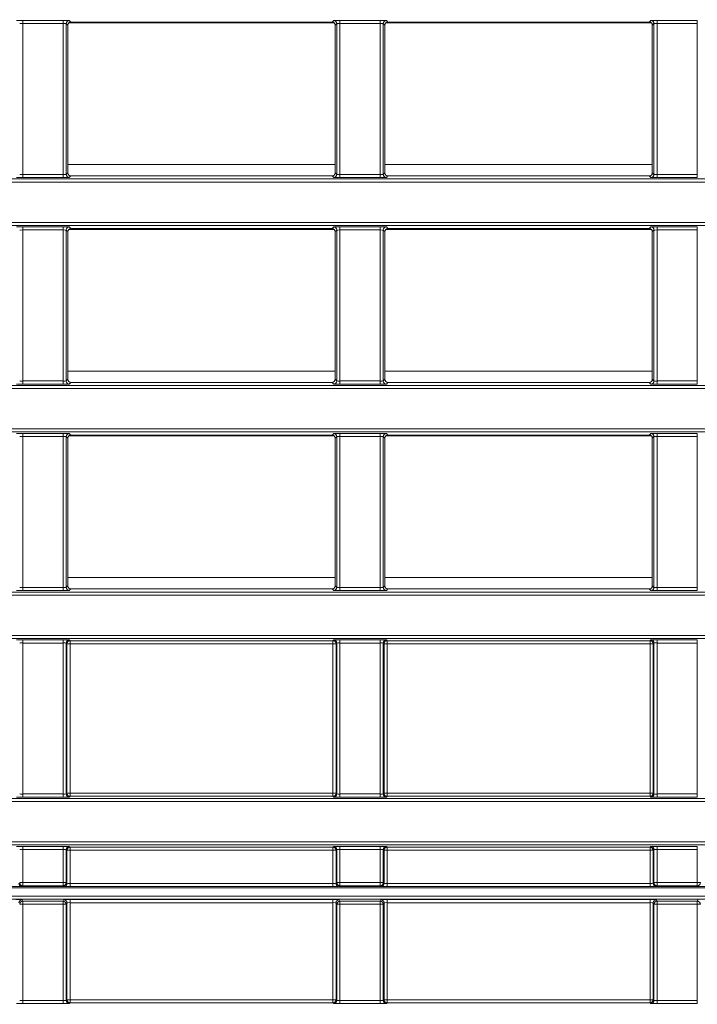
# Model space of a CAD drawing. Header units: millimetres. Extents: x 0 to 1118, y 0 to 864.
# Tile 111 of 248: x 309 to 320, y 446 to 462. Entities that reach past the tile are written whole.
import ezdxf

# ---------------------------------------------------------------- set-up
doc = ezdxf.new("R2010")
doc.units = ezdxf.units.MM
doc.styles.add('SLDTEXTSTYLE3', font='TXT', dxfattribs={"width": 0.605})
doc.dimstyles.new('SLDDIMSTYLE1', dxfattribs={"dimtxt": 3.175, "dimasz": 3.302, "dimexe": 0, "dimexo": 0.0625, "dimgap": 0.79375, "dimtad": 0, "dimtih": 1, "dimtoh": 1, "dimdec": 1, "dimlfac": 4, "dimrnd": 1e-09, "dimzin": 12, "dimdsep": 46, "dimtxsty": 'SLDTEXTSTYLE3', "dimsah": 1, "dimcen": 0.09, "dimadec": 0, "dimazin": 3, "dimtfac": 1, "dimtofl": 0, "dimtmove": 0, "dimatfit": 3, "dimfxl": 1, "dimfrac": 2, "dimtolj": 1, "dimtzin": 12, "dimarcsym": 0})

# ---------------------------------------------------------------- blocks, each defined once
blk = doc.blocks.new('_D')
at = {"color": 7, "linetype": 'Continuous', "lineweight": 0}
for p, q in [((289.561, 466.355), (439.976, 466.355)), ((438.376, 466.355), (438.376, 449.404)), ((438.376, 427.58), (438.376, 444.531)), ((376.919, 427.58), (439.976, 427.58))]:
    blk.add_line(p, q, dxfattribs=at)
for points in [[(438.376, 466.355), (437.868, 463.053), (438.884, 463.053)], [(438.376, 427.58), (438.884, 430.882), (437.868, 430.882)]]:
    blk.add_solid(points, dxfattribs=at)
at = {"color": 7, "linetype": 'Continuous', "lineweight": 0, "insert": (432.919, 448.624), "char_height": 3.175, "attachment_point": 1, "style": 'SLDTEXTSTYLE3'}
blk.add_mtext('155.1', dxfattribs=at)

msp = doc.modelspace()

# ---------------------------------------------------------------- linework, layer by layer
at = {"color": 7, "linetype": 'Continuous', "lineweight": 15}
for p, q in [((309.169, 461.596), (309.82, 461.596)), ((309.169, 461.596), (309.169, 461.546)), ((309.82, 461.546), (309.169, 461.546)), ((309.169, 461.546), (309.169, 459.106)), ((309.82, 461.596), (309.82, 461.546)), ((309.82, 459.106), (309.82, 461.546)), ((309.87, 461.544), (309.87, 459.108)), ((309.896, 461.519), (309.87, 461.544)), ((309.896, 459.133), (309.896, 461.519)), ((309.911, 461.555), (314.203, 461.555)), ((309.92, 461.594), (309.946, 461.569)), ((309.946, 461.569), (314.168, 461.569)), ((314.168, 461.569), (314.194, 461.594)), ((314.244, 461.544), (314.218, 461.519)), ((314.218, 461.519), (314.218, 459.133)), ((314.244, 459.108), (314.244, 461.544)), ((314.294, 461.596), (314.945, 461.596)), ((314.294, 461.596), (314.294, 461.546)), ((314.945, 461.546), (314.294, 461.546)), ((314.294, 461.546), (314.294, 459.106)), ((314.945, 461.596), (314.945, 461.546)), ((314.945, 459.106), (314.945, 461.546)), ((314.995, 461.544), (314.995, 459.108)), ((315.021, 461.519), (314.995, 461.544)), ((315.021, 459.133), (315.021, 461.519)), ((315.036, 461.555), (319.328, 461.555)), ((315.045, 461.594), (315.071, 461.569)), ((315.071, 461.569), (319.293, 461.569)), ((319.293, 461.569), (319.319, 461.594)), ((319.369, 461.544), (319.343, 461.519)), ((319.343, 461.519), (319.343, 459.133)), ((319.369, 459.108), (319.369, 461.544)), ((319.419, 461.596), (320.07, 461.596)), ((319.419, 461.596), (319.419, 461.546)), ((320.07, 461.546), (319.419, 461.546)), ((319.419, 461.546), (319.419, 459.106)), ((320.07, 461.596), (320.07, 461.546)), ((320.07, 459.106), (320.07, 461.546)), ((309.169, 459.106), (309.82, 459.106)), ((309.169, 459.106), (309.169, 459.056)), ((309.82, 459.106), (309.82, 459.056)), ((309.87, 459.108), (309.896, 459.133)), ((309.946, 459.083), (309.92, 459.058)), ((309.946, 459.083), (314.168, 459.083)), ((314.194, 459.058), (314.168, 459.083)), ((314.218, 459.133), (314.244, 459.108)), ((314.294, 459.106), (314.945, 459.106)), ((314.294, 459.106), (314.294, 459.056)), ((314.945, 459.106), (314.945, 459.056)), ((314.995, 459.108), (315.021, 459.133)), ((315.071, 459.083), (315.045, 459.058)), ((315.071, 459.083), (319.293, 459.083)), ((319.319, 459.058), (319.293, 459.083)), ((319.343, 459.133), (319.369, 459.108)), ((319.419, 459.106), (319.419, 459.056)), ((319.419, 459.106), (320.07, 459.106)), ((320.07, 459.106), (320.07, 459.056)), ((292.66, 459.034), (342.933, 459.034)), ((342.933, 458.984), (292.66, 458.984)), ((309.82, 459.056), (309.169, 459.056)), ((314.945, 459.056), (314.294, 459.056)), ((320.07, 459.056), (319.419, 459.056)), ((292.66, 458.332), (342.933, 458.332)), ((342.933, 458.282), (292.66, 458.282)), ((309.169, 458.26), (309.82, 458.26)), ((309.169, 458.26), (309.169, 458.21)), ((309.82, 458.21), (309.169, 458.21)), ((309.169, 458.21), (309.169, 455.77)), ((309.82, 458.26), (309.82, 458.21)), ((309.82, 455.77), (309.82, 458.21)), ((309.87, 458.208), (309.87, 455.771)), ((309.896, 458.183), (309.87, 458.208)), ((309.896, 455.797), (309.896, 458.183)), ((309.911, 458.219), (314.202, 458.219)), ((309.92, 458.258), (309.946, 458.233)), ((309.946, 458.233), (314.168, 458.233)), ((314.168, 458.233), (314.194, 458.258)), ((314.244, 458.208), (314.218, 458.183)), ((314.218, 458.183), (314.218, 455.797)), ((314.244, 455.771), (314.244, 458.208)), ((314.294, 458.26), (314.945, 458.26)), ((314.294, 458.26), (314.294, 458.21)), ((314.945, 458.21), (314.294, 458.21)), ((314.294, 458.21), (314.294, 455.77)), ((314.945, 458.26), (314.945, 458.21)), ((314.945, 455.77), (314.945, 458.21)), ((314.995, 458.208), (314.995, 455.771)), ((315.021, 458.183), (314.995, 458.208)), ((315.021, 455.797), (315.021, 458.183)), ((315.036, 458.219), (319.327, 458.219)), ((315.045, 458.258), (315.071, 458.233)), ((315.071, 458.233), (319.293, 458.233)), ((319.293, 458.233), (319.319, 458.258)), ((319.369, 458.208), (319.343, 458.183)), ((319.343, 458.183), (319.343, 455.797)), ((319.369, 455.771), (319.369, 458.208)), ((319.419, 458.26), (320.07, 458.26)), ((319.419, 458.26), (319.419, 458.21)), ((320.07, 458.21), (319.419, 458.21)), ((319.419, 458.21), (319.419, 455.77)), ((320.07, 458.26), (320.07, 458.21)), ((320.07, 455.77), (320.07, 458.21)), ((309.169, 455.77), (309.169, 455.72)), ((309.169, 455.77), (309.82, 455.77)), ((309.82, 455.77), (309.82, 455.72)), ((309.87, 455.771), (309.896, 455.797)), ((309.946, 455.747), (309.92, 455.721)), ((309.946, 455.747), (314.168, 455.747)), ((314.194, 455.721), (314.168, 455.747)), ((314.218, 455.797), (314.244, 455.771)), ((314.294, 455.77), (314.945, 455.77)), ((314.294, 455.77), (314.294, 455.72)), ((314.945, 455.77), (314.945, 455.72)), ((314.995, 455.771), (315.021, 455.797)), ((315.071, 455.747), (315.045, 455.721)), ((315.071, 455.747), (319.293, 455.747)), ((319.319, 455.721), (319.293, 455.747)), ((319.343, 455.797), (319.369, 455.771)), ((319.419, 455.77), (320.07, 455.77)), ((319.419, 455.77), (319.419, 455.72)), ((320.07, 455.77), (320.07, 455.72)), ((290.369, 455.697), (344.898, 455.697)), ((344.898, 455.647), (290.369, 455.647)), ((309.82, 455.72), (309.169, 455.72)), ((314.945, 455.72), (314.294, 455.72)), ((320.07, 455.72), (319.419, 455.72)), ((291.743, 454.996), (344.898, 454.996)), ((344.898, 454.946), (291.922, 454.946)), ((309.169, 454.923), (309.82, 454.923)), ((309.169, 454.923), (309.169, 454.873)), ((309.82, 454.873), (309.169, 454.873)), ((309.169, 454.873), (309.169, 452.434)), ((309.82, 454.923), (309.82, 454.873)), ((309.82, 452.434), (309.82, 454.873)), ((309.87, 454.872), (309.87, 452.435)), ((309.896, 454.846), (309.87, 454.872)), ((309.896, 452.461), (309.896, 454.846)), ((309.912, 454.883), (314.202, 454.883)), ((309.92, 454.922), (309.946, 454.896)), ((309.946, 454.896), (314.168, 454.896)), ((314.168, 454.896), (314.194, 454.922)), ((314.244, 454.872), (314.218, 454.846)), ((314.218, 454.846), (314.218, 452.461)), ((314.244, 452.435), (314.244, 454.872)), ((314.294, 454.923), (314.945, 454.923)), ((314.294, 454.923), (314.294, 454.873)), ((314.945, 454.873), (314.294, 454.873)), ((314.294, 454.873), (314.294, 452.434)), ((314.945, 454.923), (314.945, 454.873)), ((314.945, 452.434), (314.945, 454.873)), ((314.995, 454.872), (314.995, 452.435)), ((315.021, 454.846), (314.995, 454.872)), ((315.021, 452.461), (315.021, 454.846)), ((315.037, 454.883), (319.327, 454.883)), ((315.045, 454.922), (315.071, 454.896)), ((315.071, 454.896), (319.293, 454.896)), ((319.293, 454.896), (319.319, 454.922)), ((319.369, 454.872), (319.343, 454.846)), ((319.343, 454.846), (319.343, 452.461)), ((319.369, 452.435), (319.369, 454.872)), ((319.419, 454.923), (320.07, 454.923)), ((319.419, 454.923), (319.419, 454.873)), ((320.07, 454.873), (319.419, 454.873)), ((319.419, 454.873), (319.419, 452.434)), ((320.07, 454.923), (320.07, 454.873)), ((320.07, 452.434), (320.07, 454.873)), ((309.169, 452.434), (309.169, 452.384)), ((309.169, 452.434), (309.82, 452.434)), ((309.82, 452.384), (309.169, 452.384)), ((309.82, 452.434), (309.82, 452.384)), ((309.87, 452.435), (309.896, 452.461)), ((309.946, 452.411), (309.92, 452.385)), ((309.946, 452.411), (314.168, 452.411)), ((314.194, 452.385), (314.168, 452.411)), ((314.218, 452.461), (314.244, 452.435)), ((314.294, 452.434), (314.294, 452.384)), ((314.294, 452.434), (314.945, 452.434)), ((314.945, 452.384), (314.294, 452.384)), ((314.945, 452.434), (314.945, 452.384)), ((314.995, 452.435), (315.021, 452.461)), ((315.071, 452.411), (315.045, 452.385)), ((315.071, 452.411), (319.293, 452.411)), ((319.319, 452.385), (319.293, 452.411)), ((319.343, 452.461), (319.369, 452.435)), ((319.419, 452.434), (319.419, 452.384)), ((319.419, 452.434), (320.07, 452.434)), ((320.07, 452.384), (319.419, 452.384)), ((320.07, 452.434), (320.07, 452.384)), ((342.933, 452.311), (291.743, 452.311)), ((291.922, 452.361), (342.933, 452.361)), ((290.369, 451.66), (342.933, 451.66)), ((342.933, 451.61), (290.369, 451.61)), ((309.169, 451.587), (309.82, 451.587)), ((309.169, 451.537), (309.169, 451.587)), ((309.82, 451.537), (309.82, 451.587)), ((314.294, 451.587), (314.945, 451.587)), ((314.294, 451.537), (314.294, 451.587)), ((314.945, 451.537), (314.945, 451.587)), ((319.419, 451.587), (320.07, 451.587)), ((319.419, 451.537), (319.419, 451.587)), ((320.07, 451.537), (320.07, 451.587)), ((309.82, 451.537), (309.169, 451.537)), ((309.169, 451.537), (309.169, 449.098)), ((309.82, 449.098), (309.82, 451.537)), ((309.87, 451.536), (309.87, 449.099)), ((309.882, 451.524), (309.87, 451.536)), ((309.882, 449.111), (309.882, 451.524)), ((309.932, 451.524), (309.882, 451.524)), ((309.92, 451.586), (309.932, 451.574)), ((309.932, 451.574), (314.182, 451.574)), ((309.932, 451.524), (309.932, 451.574)), ((309.932, 451.524), (309.932, 449.111)), ((314.182, 451.524), (309.932, 451.524)), ((314.182, 451.574), (314.194, 451.586)), ((314.182, 451.524), (314.182, 451.574)), ((314.182, 449.111), (314.182, 451.524)), ((314.232, 451.524), (314.182, 451.524)), ((314.244, 451.536), (314.232, 451.524)), ((314.232, 451.524), (314.232, 449.111)), ((314.244, 449.099), (314.244, 451.536)), ((314.945, 451.537), (314.294, 451.537)), ((314.294, 451.537), (314.294, 449.098)), ((314.945, 449.098), (314.945, 451.537)), ((314.995, 451.536), (314.995, 449.099)), ((315.007, 451.524), (314.995, 451.536)), ((315.007, 449.111), (315.007, 451.524)), ((315.057, 451.524), (315.007, 451.524)), ((315.045, 451.586), (315.057, 451.574)), ((315.057, 451.574), (319.307, 451.574)), ((315.057, 451.524), (315.057, 451.574)), ((319.307, 451.524), (315.057, 451.524)), ((315.057, 451.524), (315.057, 449.111)), ((319.307, 451.574), (319.319, 451.586)), ((319.307, 451.524), (319.307, 451.574)), ((319.357, 451.524), (319.307, 451.524)), ((319.307, 449.111), (319.307, 451.524)), ((319.369, 451.536), (319.357, 451.524)), ((319.357, 451.524), (319.357, 449.111)), ((319.369, 449.099), (319.369, 451.536)), ((320.07, 451.537), (319.419, 451.537)), ((319.419, 451.537), (319.419, 449.098)), ((320.07, 449.098), (320.07, 451.537)), ((309.169, 449.048), (309.169, 449.098)), ((309.169, 449.098), (309.82, 449.098)), ((309.82, 449.048), (309.169, 449.048)), ((309.82, 449.048), (309.82, 449.098)), ((309.87, 449.099), (309.882, 449.111)), ((309.932, 449.111), (309.882, 449.111)), ((309.932, 449.061), (309.92, 449.049)), ((309.932, 449.061), (309.932, 449.111)), ((309.932, 449.111), (314.182, 449.111)), ((314.182, 449.061), (309.932, 449.061)), ((314.182, 449.061), (314.182, 449.111)), ((314.232, 449.111), (314.182, 449.111)), ((314.194, 449.049), (314.182, 449.061)), ((314.232, 449.111), (314.244, 449.099)), ((314.294, 449.048), (314.294, 449.098)), ((314.294, 449.098), (314.945, 449.098)), ((314.945, 449.048), (314.294, 449.048)), ((314.945, 449.048), (314.945, 449.098)), ((314.995, 449.099), (315.007, 449.111)), ((315.057, 449.111), (315.007, 449.111)), ((315.057, 449.061), (315.045, 449.049)), ((315.057, 449.061), (315.057, 449.111)), ((315.057, 449.111), (319.307, 449.111)), ((319.307, 449.061), (315.057, 449.061)), ((319.307, 449.061), (319.307, 449.111)), ((319.357, 449.111), (319.307, 449.111)), ((319.319, 449.049), (319.307, 449.061)), ((319.357, 449.111), (319.369, 449.099)), ((319.419, 449.048), (319.419, 449.098)), ((319.419, 449.098), (320.07, 449.098)), ((320.07, 449.048), (319.419, 449.048)), ((320.07, 449.048), (320.07, 449.098)), ((292.66, 449.025), (342.933, 449.025)), ((342.933, 448.975), (292.66, 448.975)), ((292.66, 448.324), (342.933, 448.324)), ((342.933, 448.274), (292.66, 448.274)), ((309.169, 448.251), (309.82, 448.251)), ((309.169, 448.201), (309.169, 448.251)), ((309.82, 448.201), (309.82, 448.251)), ((309.92, 448.25), (309.932, 448.238)), ((314.182, 448.238), (314.194, 448.25)), ((314.294, 448.251), (314.945, 448.251)), ((314.294, 448.201), (314.294, 448.251)), ((314.945, 448.201), (314.945, 448.251)), ((315.045, 448.25), (315.057, 448.238)), ((319.307, 448.238), (319.319, 448.25)), ((319.419, 448.251), (320.07, 448.251)), ((319.419, 448.201), (319.419, 448.251)), ((320.07, 448.201), (320.07, 448.251)), ((309.82, 448.201), (309.169, 448.201)), ((309.169, 448.201), (309.169, 447.666)), ((309.82, 447.666), (309.82, 448.201)), ((309.87, 448.2), (309.87, 447.666)), ((309.882, 448.188), (309.87, 448.2)), ((309.882, 447.655), (309.882, 448.188)), ((309.882, 448.188), (309.932, 448.188)), ((309.932, 448.238), (314.182, 448.238)), ((309.932, 448.188), (309.932, 448.238)), ((314.182, 448.188), (309.932, 448.188)), ((309.932, 448.188), (309.932, 447.653)), ((314.182, 448.188), (314.182, 448.238)), ((314.182, 448.188), (314.232, 448.188)), ((314.182, 447.653), (314.182, 448.188)), ((314.244, 448.2), (314.232, 448.188)), ((314.232, 448.188), (314.232, 447.655)), ((314.244, 447.666), (314.244, 448.2)), ((314.945, 448.201), (314.294, 448.201)), ((314.294, 448.201), (314.294, 447.666)), ((314.945, 447.666), (314.945, 448.201)), ((314.995, 448.2), (314.995, 447.666)), ((315.007, 448.188), (314.995, 448.2)), ((315.007, 447.655), (315.007, 448.188)), ((315.007, 448.188), (315.057, 448.188)), ((315.057, 448.238), (319.307, 448.238)), ((315.057, 448.188), (315.057, 448.238)), ((319.307, 448.188), (315.057, 448.188)), ((315.057, 448.188), (315.057, 447.653)), ((319.307, 448.188), (319.307, 448.238)), ((319.307, 448.188), (319.357, 448.188)), ((319.307, 447.653), (319.307, 448.188)), ((319.369, 448.2), (319.357, 448.188)), ((319.357, 448.188), (319.357, 447.655)), ((319.369, 447.666), (319.369, 448.2)), ((320.07, 448.201), (319.419, 448.201)), ((319.419, 448.201), (319.419, 447.666)), ((320.07, 447.666), (320.07, 448.201)), ((309.119, 447.666), (309.169, 447.666)), ((309.169, 447.616), (309.157, 447.605)), ((309.169, 447.666), (309.82, 447.666)), ((309.169, 447.616), (309.169, 447.666)), ((309.82, 447.616), (309.169, 447.616)), ((309.82, 447.666), (309.87, 447.666)), ((309.82, 447.616), (309.82, 447.666)), ((309.832, 447.605), (309.82, 447.616)), ((309.87, 447.666), (309.882, 447.655)), ((309.932, 447.603), (309.932, 447.653)), ((309.932, 447.653), (314.182, 447.653)), ((314.182, 447.603), (314.182, 447.653)), ((314.232, 447.655), (314.244, 447.666)), ((314.244, 447.666), (314.294, 447.666)), ((314.294, 447.616), (314.282, 447.605)), ((314.294, 447.666), (314.945, 447.666)), ((314.294, 447.616), (314.294, 447.666)), ((314.945, 447.616), (314.294, 447.616)), ((314.945, 447.616), (314.945, 447.666)), ((314.945, 447.666), (314.995, 447.666)), ((314.957, 447.605), (314.945, 447.616)), ((314.995, 447.666), (315.007, 447.655)), ((315.057, 447.603), (315.057, 447.653)), ((315.057, 447.653), (319.307, 447.653)), ((319.307, 447.603), (319.307, 447.653)), ((319.357, 447.655), (319.369, 447.666)), ((319.369, 447.666), (319.419, 447.666)), ((319.419, 447.616), (319.407, 447.605)), ((319.419, 447.616), (319.419, 447.666)), ((319.419, 447.666), (320.07, 447.666)), ((320.07, 447.616), (319.419, 447.616)), ((320.07, 447.616), (320.07, 447.666)), ((320.07, 447.666), (320.12, 447.666)), ((320.082, 447.605), (320.07, 447.616)), ((343.21, 447.584), (292.275, 447.584)), ((292.622, 447.602), (343.242, 447.602)), ((314.182, 447.603), (309.932, 447.603)), ((319.307, 447.603), (315.057, 447.603)), ((292.275, 447.448), (343.446, 447.448)), ((343.446, 447.398), (292.275, 447.398)), ((309.169, 447.316), (309.119, 447.316)), ((309.157, 447.389), (309.169, 447.366)), ((309.169, 447.366), (309.169, 447.316)), ((309.169, 447.366), (309.82, 447.366)), ((309.82, 447.316), (309.169, 447.316)), ((309.169, 447.316), (309.169, 445.761)), ((309.82, 447.366), (309.832, 447.389)), ((309.82, 447.366), (309.82, 447.316)), ((309.82, 445.761), (309.82, 447.316)), ((309.87, 447.316), (309.82, 447.316)), ((309.882, 447.339), (309.87, 447.316)), ((309.87, 447.316), (309.87, 445.763)), ((309.882, 445.774), (309.882, 447.339)), ((309.932, 447.392), (314.182, 447.392)), ((309.932, 447.342), (309.932, 447.392)), ((309.932, 447.342), (309.932, 445.774)), ((314.182, 447.342), (309.932, 447.342)), ((314.182, 447.342), (314.182, 447.392)), ((314.182, 445.774), (314.182, 447.342)), ((314.244, 447.316), (314.232, 447.339)), ((314.232, 447.339), (314.232, 445.774)), ((314.294, 447.316), (314.244, 447.316)), ((314.244, 445.763), (314.244, 447.316)), ((314.282, 447.389), (314.294, 447.366)), ((314.294, 447.366), (314.294, 447.316)), ((314.294, 447.366), (314.945, 447.366)), ((314.945, 447.316), (314.294, 447.316)), ((314.294, 447.316), (314.294, 445.761)), ((314.945, 447.366), (314.957, 447.389)), ((314.945, 447.366), (314.945, 447.316)), ((314.945, 445.761), (314.945, 447.316)), ((314.995, 447.316), (314.945, 447.316)), ((315.007, 447.339), (314.995, 447.316)), ((314.995, 447.316), (314.995, 445.763)), ((315.007, 445.774), (315.007, 447.339)), ((315.057, 447.392), (319.307, 447.392)), ((315.057, 447.342), (315.057, 447.392)), ((315.057, 447.342), (315.057, 445.774)), ((319.307, 447.342), (315.057, 447.342)), ((319.307, 447.342), (319.307, 447.392)), ((319.307, 445.774), (319.307, 447.342)), ((319.369, 447.316), (319.357, 447.339)), ((319.357, 447.339), (319.357, 445.774)), ((319.369, 445.763), (319.369, 447.316)), ((319.419, 447.316), (319.369, 447.316)), ((319.407, 447.389), (319.419, 447.366)), ((319.419, 447.366), (319.419, 447.316)), ((319.419, 447.366), (320.07, 447.366)), ((320.07, 447.316), (319.419, 447.316)), ((319.419, 447.316), (319.419, 445.761)), ((320.07, 447.366), (320.082, 447.389)), ((320.07, 447.366), (320.07, 447.316)), ((320.12, 447.316), (320.07, 447.316)), ((320.07, 445.761), (320.07, 447.316)), ((309.169, 445.761), (309.82, 445.761)), ((309.169, 445.761), (309.169, 445.711)), ((309.82, 445.711), (309.169, 445.711)), ((309.82, 445.761), (309.82, 445.711)), ((309.87, 445.763), (309.882, 445.774)), ((309.882, 445.774), (309.932, 445.774)), ((309.932, 445.724), (309.92, 445.713)), ((309.932, 445.774), (309.932, 445.724)), ((309.932, 445.774), (314.182, 445.774)), ((314.182, 445.724), (309.932, 445.724)), ((314.182, 445.724), (314.182, 445.774)), ((314.182, 445.774), (314.232, 445.774)), ((314.194, 445.713), (314.182, 445.724)), ((314.232, 445.774), (314.244, 445.763)), ((314.294, 445.761), (314.294, 445.711)), ((314.294, 445.761), (314.945, 445.761)), ((314.945, 445.711), (314.294, 445.711)), ((314.945, 445.761), (314.945, 445.711)), ((314.995, 445.763), (315.007, 445.774)), ((315.007, 445.774), (315.057, 445.774)), ((315.057, 445.724), (315.045, 445.713)), ((315.057, 445.774), (315.057, 445.724)), ((315.057, 445.774), (319.307, 445.774)), ((319.307, 445.724), (315.057, 445.724)), ((319.307, 445.724), (319.307, 445.774)), ((319.307, 445.774), (319.357, 445.774)), ((319.319, 445.713), (319.307, 445.724)), ((319.357, 445.774), (319.369, 445.763)), ((319.419, 445.761), (319.419, 445.711)), ((319.419, 445.761), (320.07, 445.761)), ((320.07, 445.711), (319.419, 445.711)), ((320.07, 445.761), (320.07, 445.711))]:
    msp.add_line(p, q, dxfattribs=at)
at = {"color": 9, "linetype": 'Continuous', "lineweight": 15}
for p, q in [((309.896, 459.266), (314.218, 459.266)), ((315.021, 459.266), (319.343, 459.266)), ((309.896, 455.93), (314.218, 455.93)), ((315.021, 455.93), (319.343, 455.93)), ((309.896, 452.594), (314.218, 452.594)), ((315.021, 452.594), (319.343, 452.594))]:
    msp.add_line(p, q, dxfattribs=at)
at = {"color": 7, "linetype": 'Continuous', "lineweight": 15}
for centre, start, end in [((309.92, 461.544), 90.0205, 179.9796), ((314.194, 461.544), 0.0208, 89.9792), ((315.045, 461.544), 90.0208, 179.9792), ((319.319, 461.544), 0.0204, 89.9796), ((309.92, 459.108), 180.02, 269.9799), ((314.194, 459.108), 270.0205, 359.9795), ((315.045, 459.108), 180.0205, 269.9795), ((319.319, 459.108), 270.02, 359.98), ((309.92, 458.208), 90.0206, 179.9794), ((314.194, 458.208), 0.021, 89.979), ((315.045, 458.208), 90.021, 179.979), ((319.319, 458.208), 0.0205, 89.9795), ((309.92, 455.771), 180.0208, 269.9791), ((314.194, 455.771), 270.0212, 359.9788), ((315.045, 455.771), 180.0212, 269.9788), ((319.319, 455.771), 270.0208, 359.9792), ((309.92, 454.872), 90.0194, 179.9807), ((314.194, 454.872), 0.0197, 89.9803), ((315.045, 454.872), 90.0197, 179.9803), ((319.319, 454.872), 0.0192, 89.9808), ((309.92, 452.435), 180.0208, 269.9791), ((314.194, 452.435), 270.0212, 359.9788), ((315.045, 452.435), 180.0212, 269.9788), ((319.319, 452.435), 270.0208, 359.9792), ((309.92, 451.536), 90.0194, 179.9807), ((309.932, 451.524), 90.0204, 179.9797), ((314.182, 451.524), 0.02, 89.98), ((314.194, 451.536), 0.0197, 89.9803), ((315.045, 451.536), 90.0197, 179.9803), ((315.057, 451.524), 90.02, 179.98), ((319.307, 451.524), 0.0208, 89.9792), ((319.319, 451.536), 0.0192, 89.9808), ((309.92, 449.099), 180.0212, 269.9776), ((309.932, 449.111), 180.0203, 269.9807), ((314.182, 449.111), 270.0189, 359.98), ((314.194, 449.099), 270.0227, 359.9783), ((315.045, 449.099), 180.0217, 269.9773), ((315.057, 449.111), 180.02, 269.9811), ((319.307, 449.111), 270.0197, 359.9792), ((319.319, 449.099), 270.0223, 359.9788), ((309.92, 448.2), 90.0224, 179.9788), ((314.194, 448.2), 0.0217, 89.9773), ((315.045, 448.2), 90.0227, 179.9783), ((319.319, 448.2), 0.0212, 89.9777), ((309.932, 448.188), 90.0193, 179.9797), ((314.182, 448.188), 0.02, 89.9811), ((315.057, 448.188), 90.0189, 179.98), ((319.307, 448.188), 0.0208, 89.9803), ((309.157, 447.655), 180.0203, 269.9807), ((309.169, 447.666), 180.0213, 269.9775), ((309.82, 447.666), 270.0224, 359.9788), ((309.832, 447.655), 270.0194, 359.9797), ((314.282, 447.655), 180.0208, 269.9803), ((314.294, 447.666), 180.0209, 269.9775), ((314.945, 447.666), 270.0225, 359.9791), ((314.957, 447.655), 270.0197, 359.9792), ((319.407, 447.655), 180.0208, 269.9803), ((319.419, 447.666), 180.0217, 269.9773), ((320.07, 447.666), 270.0227, 359.9783), ((309.157, 447.339), 90.0282, 179.9452), ((309.169, 447.316), 90.0283, 179.9451), ((309.82, 447.316), 0.0548, 89.9718), ((309.832, 447.339), 0.0548, 89.9718), ((314.282, 447.339), 90.0284, 179.9449), ((314.294, 447.316), 90.0284, 179.9455), ((314.945, 447.316), 0.054, 89.9722), ((314.957, 447.339), 0.0551, 89.9716), ((319.407, 447.339), 90.0276, 179.9457), ((319.419, 447.316), 90.0291, 179.9442), ((320.07, 447.316), 0.0543, 89.9724), ((309.92, 445.763), 180.0203, 269.9785), ((309.932, 445.775), 180.0203, 269.9807), ((314.182, 445.775), 270.0189, 359.98), ((314.194, 445.763), 270.0218, 359.9792), ((315.045, 445.763), 180.0208, 269.9782), ((315.057, 445.775), 180.02, 269.9811), ((319.307, 445.775), 270.0197, 359.9792), ((319.319, 445.763), 270.0214, 359.9797)]:
    msp.add_arc(centre, 0.05, start, end, dxfattribs=at)
for centre, major_axis, ratio, start_param, end_param in [((309.169, 461.594), (0.1, 0), 0.017455, 1.570796, 3.124139), ((309.169, 461.544), (0.05, 0), 0.03491, 1.570796, 3.124139), ((309.82, 461.594), (0.1, 0), 0.017455, 0.017453, 1.570796), ((309.82, 461.544), (0.05, 0), 0.03491, 0.017453, 1.570796), ((309.946, 461.519), (0.0354, -0.0354), 0.999695, 2.356347, 3.926839), ((314.168, 461.519), (0.0354, 0.0354), 0.999695, 5.497939, 7.068431), ((314.294, 461.594), (0.1, 0), 0.017455, 1.570796, 3.124139), ((314.294, 461.544), (0.05, 0), 0.03491, 1.570796, 3.124139), ((314.945, 461.594), (0.1, 0), 0.017455, 0.017453, 1.570796), ((314.945, 461.544), (0.05, 0), 0.03491, 0.017453, 1.570796), ((315.071, 461.519), (0.0354, -0.0354), 0.999695, 2.356347, 3.926839), ((319.293, 461.519), (0.0354, 0.0354), 0.999695, 5.497939, 7.068431), ((319.419, 461.594), (0.1, 0), 0.017455, 1.570796, 3.124139), ((319.419, 461.544), (0.05, 0), 0.03491, 1.570796, 3.124139), ((309.169, 459.108), (0.05, 0), 0.03491, 3.159046, 4.712389), ((309.82, 459.108), (0.05, 0), 0.03491, 4.712389, 6.265732), ((309.946, 459.133), (0.0354, 0.0354), 0.999695, 2.356347, 3.926839), ((314.168, 459.133), (0.0354, -0.0354), 0.999695, 5.497939, 7.068431), ((314.294, 459.108), (0.05, 0), 0.03491, 3.159046, 4.712389), ((314.945, 459.108), (0.05, 0), 0.03491, 4.712389, 6.265732), ((315.071, 459.133), (0.0354, 0.0354), 0.999695, 2.356347, 3.926839), ((319.293, 459.133), (0.0354, -0.0354), 0.999695, 5.497939, 7.068431), ((319.419, 459.108), (0.05, 0), 0.03491, 3.159046, 4.712389), ((309.169, 459.058), (0.1, 0), 0.017455, 3.159046, 4.712389), ((309.82, 459.058), (0.1, 0), 0.017455, 4.712389, 6.265732), ((314.294, 459.058), (0.1, 0), 0.017455, 3.159046, 4.712389), ((314.945, 459.058), (0.1, 0), 0.017455, 4.712389, 6.265732), ((319.419, 459.058), (0.1, 0), 0.017455, 3.159046, 4.712389), ((309.169, 458.258), (0.1, 0), 0.017455, 1.570796, 3.124139), ((309.169, 458.208), (0.05, 0), 0.03491, 1.570796, 3.124139), ((309.82, 458.258), (0.1, 0), 0.017455, 0.017453, 1.570796), ((309.82, 458.208), (0.05, 0), 0.03491, 0.017453, 1.570796), ((309.946, 458.183), (0.0354, -0.0354), 0.999695, 2.356347, 3.926839), ((314.168, 458.183), (0.0354, 0.0354), 0.999695, 5.497939, 7.068431), ((314.294, 458.258), (0.1, 0), 0.017455, 1.570796, 3.124139), ((314.294, 458.208), (0.05, 0), 0.03491, 1.570796, 3.124139), ((314.945, 458.258), (0.1, 0), 0.017455, 0.017453, 1.570796), ((314.945, 458.208), (0.05, 0), 0.03491, 0.017453, 1.570796), ((315.071, 458.183), (0.0354, -0.0354), 0.999695, 2.356347, 3.926839), ((319.293, 458.183), (0.0354, 0.0354), 0.999695, 5.497939, 7.068431), ((319.419, 458.258), (0.1, 0), 0.017455, 1.570796, 3.124139), ((319.419, 458.208), (0.05, 0), 0.03491, 1.570796, 3.124139), ((309.169, 455.771), (0.05, 0), 0.03491, 3.159046, 4.712389), ((309.82, 455.771), (0.05, 0), 0.03491, 4.712389, 6.265732), ((309.946, 455.797), (0.0354, 0.0354), 0.999695, 2.356347, 3.926839), ((314.168, 455.797), (0.0354, -0.0354), 0.999695, 5.497939, 7.068431), ((314.294, 455.771), (0.05, 0), 0.03491, 3.159046, 4.712389), ((314.945, 455.771), (0.05, 0), 0.03491, 4.712389, 6.265732), ((315.071, 455.797), (0.0354, 0.0354), 0.999695, 2.356347, 3.926839), ((319.293, 455.797), (0.0354, -0.0354), 0.999695, 5.497939, 7.068431), ((319.419, 455.771), (0.05, 0), 0.03491, 3.159046, 4.712389), ((309.169, 455.721), (0.1, 0), 0.017455, 3.159046, 4.712389), ((309.82, 455.721), (0.1, 0), 0.017455, 4.712389, 6.265732), ((314.294, 455.721), (0.1, 0), 0.017455, 3.159046, 4.712389), ((314.945, 455.721), (0.1, 0), 0.017455, 4.712389, 6.265732), ((319.419, 455.721), (0.1, 0), 0.017455, 3.159046, 4.712389), ((309.169, 454.922), (0.1, 0), 0.017455, 1.570796, 3.124139), ((309.169, 454.872), (0.05, 0), 0.03491, 1.570796, 3.124139), ((309.82, 454.922), (0.1, 0), 0.017455, 0.017453, 1.570796), ((309.82, 454.872), (0.05, 0), 0.03491, 0.017453, 1.570796), ((309.946, 454.846), (0.0354, -0.0354), 0.999695, 2.356347, 3.926839), ((314.168, 454.846), (0.0354, 0.0354), 0.999695, 5.497939, 7.068431), ((314.294, 454.922), (0.1, 0), 0.017455, 1.570796, 3.124139), ((314.294, 454.872), (0.05, 0), 0.03491, 1.570796, 3.124139), ((314.945, 454.922), (0.1, 0), 0.017455, 0.017453, 1.570796), ((314.945, 454.872), (0.05, 0), 0.03491, 0.017453, 1.570796), ((315.071, 454.846), (0.0354, -0.0354), 0.999695, 2.356347, 3.926839), ((319.293, 454.846), (0.0354, 0.0354), 0.999695, 5.497939, 7.068431), ((319.419, 454.922), (0.1, 0), 0.017455, 1.570796, 3.124139), ((319.419, 454.872), (0.05, 0), 0.03491, 1.570796, 3.124139), ((309.169, 452.385), (0.1, 0), 0.017455, 3.159046, 4.712389), ((309.169, 452.435), (0.05, 0), 0.03491, 3.159046, 4.712389), ((309.82, 452.435), (0.05, 0), 0.03491, 4.712389, 6.265732), ((309.82, 452.385), (0.1, 0), 0.017455, 4.712389, 6.265732), ((309.946, 452.461), (-0.0354, -0.0354), 0.999695, 5.497939, 7.068431), ((314.168, 452.461), (-0.0354, 0.0354), 0.999695, 2.356347, 3.926839), ((314.294, 452.385), (0.1, 0), 0.017455, 3.159046, 4.712389), ((314.294, 452.435), (0.05, 0), 0.03491, 3.159046, 4.712389), ((314.945, 452.435), (0.05, 0), 0.03491, 4.712389, 6.265732), ((314.945, 452.385), (0.1, 0), 0.017455, 4.712389, 6.265732), ((315.071, 452.461), (-0.0354, -0.0354), 0.999695, 5.497939, 7.068431), ((319.293, 452.461), (-0.0354, 0.0354), 0.999695, 2.356347, 3.926839), ((319.419, 452.385), (0.1, 0), 0.017455, 3.159046, 4.712389), ((319.419, 452.435), (0.05, 0), 0.03491, 3.159046, 4.712389), ((309.169, 451.586), (0.1, 0), 0.017455, 1.570796, 3.124139), ((309.82, 451.586), (0.1, 0), 0.017455, 0.017453, 1.570796), ((314.294, 451.586), (0.1, 0), 0.017455, 1.570796, 3.124139), ((314.945, 451.586), (0.1, 0), 0.017455, 0.017453, 1.570796), ((319.419, 451.586), (0.1, 0), 0.017455, 1.570796, 3.124139), ((309.169, 451.536), (0.05, 0), 0.03491, 1.570796, 3.124139), ((309.82, 451.536), (0.05, 0), 0.03491, 0.017453, 1.570796), ((314.294, 451.536), (0.05, 0), 0.03491, 1.570796, 3.124139), ((314.945, 451.536), (0.05, 0), 0.03491, 0.017453, 1.570796), ((319.419, 451.536), (0.05, 0), 0.03491, 1.570796, 3.124139), ((309.169, 449.049), (0.1, 0), 0.017455, 3.159046, 4.712389), ((309.169, 449.099), (0.05, 0), 0.03491, 3.159046, 4.712389), ((309.82, 449.099), (0.05, 0), 0.03491, 4.712389, 6.265732), ((309.82, 449.049), (0.1, 0), 0.017455, 4.712389, 6.265732), ((314.294, 449.049), (0.1, 0), 0.017455, 3.159046, 4.712389), ((314.294, 449.099), (0.05, 0), 0.03491, 3.159046, 4.712389), ((314.945, 449.099), (0.05, 0), 0.03491, 4.712389, 6.265732), ((314.945, 449.049), (0.1, 0), 0.017455, 4.712389, 6.265732), ((319.419, 449.049), (0.1, 0), 0.017455, 3.159046, 4.712389), ((319.419, 449.099), (0.05, 0), 0.03491, 3.159046, 4.712389), ((309.169, 448.249), (0.1, 0), 0.017455, 1.570796, 3.124139), ((309.82, 448.249), (0.1, 0), 0.017455, 0.017453, 1.570796), ((314.294, 448.249), (0.1, 0), 0.017455, 1.570796, 3.124139), ((314.945, 448.249), (0.1, 0), 0.017455, 0.017453, 1.570796), ((319.419, 448.249), (0.1, 0), 0.017455, 1.570796, 3.124139), ((309.169, 448.199), (0.05, 0), 0.03491, 1.570796, 3.124139), ((309.82, 448.199), (0.05, 0), 0.03491, 0.017453, 1.570796), ((314.294, 448.199), (0.05, 0), 0.03491, 1.570796, 3.124139), ((314.945, 448.199), (0.05, 0), 0.03491, 0.017453, 1.570796), ((319.419, 448.199), (0.05, 0), 0.03491, 1.570796, 3.124139), ((309.932, 447.655), (0.05, 0), 0.03491, 3.159046, 4.712389), ((314.182, 447.655), (0.05, 0), 0.03491, 4.712389, 6.265732), ((315.057, 447.655), (0.05, 0), 0.03491, 3.159046, 4.712389), ((319.307, 447.655), (0.05, 0), 0.03491, 4.712389, 6.265732), ((309.057, 447.605), (0.1, 0), 0.017455, 4.712389, 6.265732), ((309.932, 447.605), (0.1, 0), 0.017455, 3.159046, 4.712389), ((314.182, 447.605), (0.1, 0), 0.017455, 4.712389, 6.265732), ((315.057, 447.605), (0.1, 0), 0.017455, 3.159046, 4.712389), ((319.307, 447.605), (0.1, 0), 0.017455, 4.712389, 6.265732), ((309.057, 447.389), (0.1, 0), 0.034921, 0.017453, 1.570796), ((309.932, 447.389), (0.1, 0), 0.034921, 1.570796, 3.124139), ((309.932, 447.339), (0.05, 0), 0.069842, 1.570796, 3.124139), ((314.182, 447.389), (0.1, 0), 0.034921, 0.017453, 1.570796), ((314.182, 447.339), (0.05, 0), 0.069842, 0.017453, 1.570796), ((315.057, 447.389), (0.1, 0), 0.034921, 1.570796, 3.124139), ((315.057, 447.339), (0.05, 0), 0.069842, 1.570796, 3.124139), ((319.307, 447.389), (0.1, 0), 0.034921, 0.017453, 1.570796), ((319.307, 447.339), (0.05, 0), 0.069842, 0.017453, 1.570796), ((309.169, 445.713), (0.1, 0), 0.017455, 3.159046, 4.712389), ((309.169, 445.763), (0.05, 0), 0.03491, 3.159046, 4.712389), ((309.82, 445.763), (0.05, 0), 0.03491, 4.712389, 6.265732), ((309.82, 445.713), (0.1, 0), 0.017455, 4.712389, 6.265732), ((314.294, 445.713), (0.1, 0), 0.017455, 3.159046, 4.712389), ((314.294, 445.763), (0.05, 0), 0.03491, 3.159046, 4.712389), ((314.945, 445.763), (0.05, 0), 0.03491, 4.712389, 6.265732), ((314.945, 445.713), (0.1, 0), 0.017455, 4.712389, 6.265732), ((319.419, 445.713), (0.1, 0), 0.017455, 3.159046, 4.712389), ((319.419, 445.763), (0.05, 0), 0.03491, 3.159046, 4.712389)]:
    msp.add_ellipse(centre, major_axis=major_axis, ratio=ratio, start_param=start_param, end_param=end_param, dxfattribs=at)

# ---------------------------------------------------------------- dimensions: what is measured, and where the dimension line sits
at = {"color": 7, "linetype": 'Continuous', "lineweight": 0}
dim = msp.add_linear_dim(base=(438.376, 427.58), p1=(287.961, 466.355), p2=(375.319, 427.58), angle=90, dimstyle='SLDDIMSTYLE1', dxfattribs=at)
dim.commit()
dim.dimension.update_dxf_attribs({"geometry": '_D', "text_midpoint": (438.376, 446.967), "dimtype": 160})

doc.saveas('drawing.dxf')
